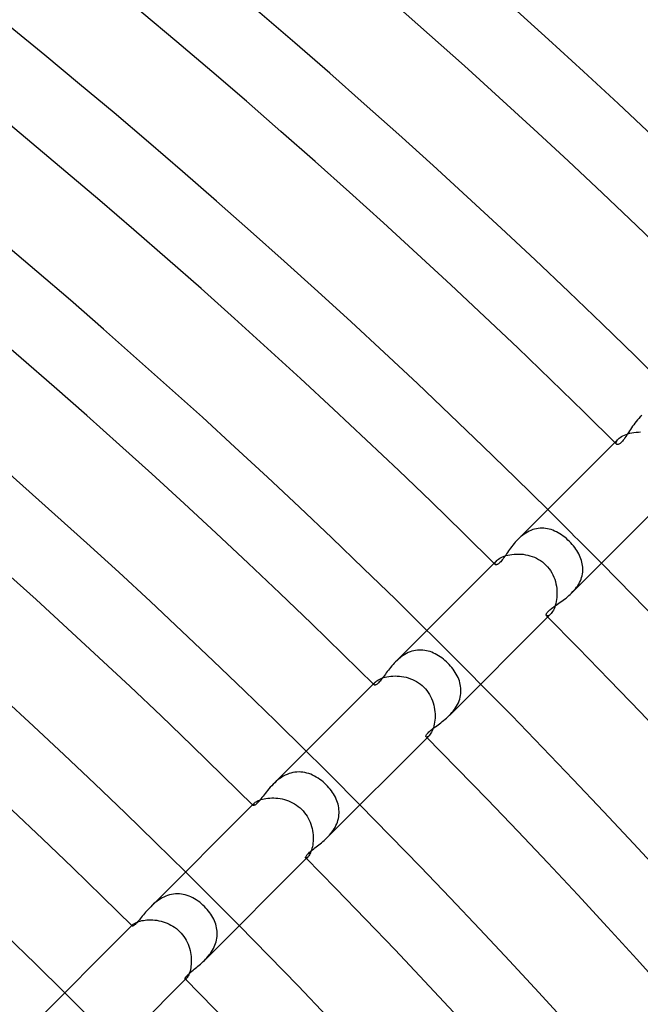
# Model space of a CAD drawing. Header units: millimetres. Extents: x -535 to 535, y -535 to 535.
# Tile 100 of 106: x 247 to 279, y 251 to 303. Entities that reach past the tile are written whole.
import ezdxf

# ---------------------------------------------------------------- set-up
doc = ezdxf.new("R2010")
doc.units = ezdxf.units.MM
doc.layers.add('HIDDEN', color=7, linetype='Continuous')
doc.layers.add('THICK', color=7, linetype='Continuous')

msp = doc.modelspace()

# ---------------------------------------------------------------- linework, layer by layer
at = {"layer": 'HIDDEN'}
for p, q in [((279.31, 282.135), (279.231, 282.06)), ((278.482, 281.144), (278.578, 281.176)), ((278.578, 281.176), (278.679, 281.204)), ((278.679, 281.204), (278.786, 281.228)), ((278.786, 281.228), (278.898, 281.247)), ((278.898, 281.247), (279.013, 281.26)), ((279.013, 281.26), (279.131, 281.268)), ((279.131, 281.268), (279.25, 281.269)), ((277.889, 280.718), (278.07, 280.899)), ((277.957, 280.681), (277.959, 280.716)), ((277.964, 280.652), (277.957, 280.681)), ((277.959, 280.716), (277.97, 280.756)), ((277.978, 280.63), (277.964, 280.652)), ((277.97, 280.756), (277.992, 280.801)), ((277.992, 280.801), (278.026, 280.849)), ((278.026, 280.849), (278.07, 280.899)), ((278.07, 280.899), (278.118, 280.942)), ((278.118, 280.942), (278.174, 280.985)), ((278.174, 280.985), (278.238, 281.028)), ((278.238, 281.028), (278.312, 281.069)), ((278.312, 281.069), (278.394, 281.108)), ((278.394, 281.108), (278.482, 281.144)), ((273.283, 275.999), (273.193, 275.945)), ((273.374, 276.046), (273.283, 275.999)), ((273.467, 276.088), (273.374, 276.046)), ((273.563, 276.124), (273.467, 276.088)), ((273.659, 276.153), (273.563, 276.124)), ((273.756, 276.175), (273.659, 276.153)), ((273.853, 276.191), (273.756, 276.175)), ((273.95, 276.201), (273.853, 276.191)), ((274.048, 276.203), (273.95, 276.201)), ((274.145, 276.2), (274.048, 276.203)), ((274.243, 276.19), (274.145, 276.2)), ((274.339, 276.174), (274.243, 276.19)), ((274.435, 276.152), (274.339, 276.174)), ((274.53, 276.124), (274.435, 276.152)), ((274.625, 276.091), (274.53, 276.124)), ((274.718, 276.052), (274.625, 276.091)), ((274.81, 276.009), (274.718, 276.052)), ((274.902, 275.96), (274.81, 276.009)), ((272.861, 275.687), (272.786, 275.615)), ((272.94, 275.757), (272.861, 275.687)), ((273.022, 275.824), (272.94, 275.757)), ((273.106, 275.887), (273.022, 275.824)), ((273.193, 275.945), (273.106, 275.887)), ((274.992, 275.907), (274.902, 275.96)), ((275.08, 275.849), (274.992, 275.907)), ((275.168, 275.787), (275.08, 275.849)), ((275.254, 275.721), (275.168, 275.787)), ((275.338, 275.651), (275.254, 275.721)), ((275.42, 275.578), (275.338, 275.651)), ((275.5, 275.5), (275.42, 275.578)), ((275.572, 275.426), (275.5, 275.5)), ((275.642, 275.348), (275.572, 275.426)), ((275.709, 275.268), (275.642, 275.348)), ((275.773, 275.186), (275.709, 275.268)), ((275.833, 275.104), (275.773, 275.186)), ((275.889, 275.02), (275.833, 275.104)), ((275.941, 274.936), (275.889, 275.02)), ((271.525, 274.354), (271.668, 274.497)), ((271.599, 274.408), (271.628, 274.451)), ((271.628, 274.451), (271.668, 274.497)), ((271.668, 274.497), (271.712, 274.536)), ((271.712, 274.536), (271.764, 274.576)), ((271.764, 274.576), (271.824, 274.615)), ((271.824, 274.615), (271.894, 274.654)), ((271.894, 274.654), (271.972, 274.691)), ((271.972, 274.691), (272.058, 274.725)), ((272.058, 274.725), (272.151, 274.755)), ((272.151, 274.755), (272.25, 274.782)), ((272.25, 274.782), (272.355, 274.804)), ((272.355, 274.804), (272.465, 274.822)), ((272.465, 274.822), (272.579, 274.834)), ((272.579, 274.834), (272.696, 274.84)), ((272.696, 274.84), (272.814, 274.841)), ((272.814, 274.841), (272.934, 274.835)), ((272.934, 274.835), (273.055, 274.824)), ((273.055, 274.824), (273.176, 274.806)), ((273.176, 274.806), (273.297, 274.781)), ((273.297, 274.781), (273.416, 274.75)), ((273.416, 274.75), (273.534, 274.712)), ((273.534, 274.712), (273.649, 274.668)), ((273.649, 274.668), (273.762, 274.617)), ((273.762, 274.617), (273.871, 274.559)), ((273.871, 274.559), (273.976, 274.494)), ((273.976, 274.494), (274.077, 274.422)), ((275.988, 274.851), (275.941, 274.936)), ((276.031, 274.765), (275.988, 274.851)), ((276.069, 274.68), (276.031, 274.765)), ((276.102, 274.593), (276.069, 274.68)), ((276.131, 274.507), (276.102, 274.593)), ((276.156, 274.419), (276.131, 274.507)), ((271.576, 274.336), (271.582, 274.37)), ((271.579, 274.309), (271.576, 274.336)), ((271.591, 274.289), (271.579, 274.309)), ((271.582, 274.37), (271.599, 274.408)), ((274.077, 274.422), (274.172, 274.345)), ((274.172, 274.345), (274.261, 274.261)), ((274.261, 274.261), (274.349, 274.167)), ((274.349, 274.167), (274.429, 274.068)), ((274.429, 274.068), (274.502, 273.964)), ((274.502, 273.964), (274.567, 273.856)), ((276.175, 274.331), (276.156, 274.419)), ((276.19, 274.241), (276.175, 274.331)), ((276.199, 274.152), (276.19, 274.241)), ((276.194, 273.879), (276.202, 273.97)), ((276.203, 274.061), (276.199, 274.152)), ((276.202, 273.97), (276.203, 274.061)), ((274.567, 273.856), (274.625, 273.744)), ((274.625, 273.744), (274.676, 273.629)), ((274.676, 273.629), (274.72, 273.512)), ((274.72, 273.512), (274.757, 273.392)), ((274.757, 273.392), (274.787, 273.271)), ((276.03, 273.342), (276.072, 273.43)), ((276.072, 273.43), (276.108, 273.519)), ((276.108, 273.519), (276.138, 273.608)), ((276.138, 273.608), (276.163, 273.698)), ((276.163, 273.698), (276.181, 273.788)), ((276.181, 273.788), (276.194, 273.879)), ((274.787, 273.271), (274.81, 273.15)), ((274.81, 273.15), (274.827, 273.028)), ((274.827, 273.028), (274.837, 272.907)), ((274.837, 272.907), (274.841, 272.787)), ((275.684, 272.858), (275.752, 272.934)), ((275.752, 272.934), (275.816, 273.011)), ((275.816, 273.011), (275.876, 273.091)), ((275.876, 273.091), (275.932, 273.172)), ((275.932, 273.172), (275.983, 273.256)), ((275.983, 273.256), (276.03, 273.342)), ((274.818, 272.441), (274.8, 272.334)), ((274.831, 272.553), (274.818, 272.441)), ((274.839, 272.669), (274.831, 272.553)), ((274.841, 272.787), (274.839, 272.669)), ((275.614, 272.786), (275.684, 272.858)), ((274.65, 271.886), (274.612, 271.819)), ((274.686, 271.961), (274.65, 271.886)), ((274.719, 272.044), (274.686, 271.961)), ((274.75, 272.135), (274.719, 272.044)), ((274.777, 272.232), (274.75, 272.135)), ((274.8, 272.334), (274.777, 272.232)), ((274.309, 271.579), (274.289, 271.591)), ((274.336, 271.575), (274.309, 271.579)), ((274.369, 271.582), (274.336, 271.575)), ((274.354, 271.525), (274.497, 271.668)), ((274.408, 271.599), (274.369, 271.582)), ((274.451, 271.627), (274.408, 271.599)), ((274.497, 271.668), (274.451, 271.627)), ((274.535, 271.71), (274.497, 271.668)), ((274.574, 271.76), (274.535, 271.71)), ((274.612, 271.819), (274.574, 271.76)), ((267.386, 269.76), (267.29, 269.74)), ((267.482, 269.773), (267.386, 269.76)), ((267.579, 269.78), (267.482, 269.773)), ((267.676, 269.781), (267.579, 269.78)), ((267.772, 269.775), (267.676, 269.781)), ((267.868, 269.764), (267.772, 269.775)), ((267.963, 269.747), (267.868, 269.764)), ((266.411, 269.237), (266.337, 269.166)), ((266.488, 269.307), (266.411, 269.237)), ((266.569, 269.374), (266.488, 269.307)), ((266.651, 269.437), (266.569, 269.374)), ((266.737, 269.496), (266.651, 269.437)), ((266.824, 269.55), (266.737, 269.496)), ((266.914, 269.599), (266.824, 269.55)), ((267.006, 269.644), (266.914, 269.599)), ((267.1, 269.682), (267.006, 269.644)), ((267.194, 269.714), (267.1, 269.682)), ((267.29, 269.74), (267.194, 269.714)), ((268.058, 269.724), (267.963, 269.747)), ((268.151, 269.696), (268.058, 269.724)), ((268.244, 269.663), (268.151, 269.696)), ((268.335, 269.624), (268.244, 269.663)), ((268.425, 269.581), (268.335, 269.624)), ((268.514, 269.534), (268.425, 269.581)), ((268.602, 269.482), (268.514, 269.534)), ((268.688, 269.426), (268.602, 269.482)), ((268.773, 269.366), (268.688, 269.426)), ((268.855, 269.302), (268.773, 269.366)), ((268.936, 269.235), (268.855, 269.302)), ((269.015, 269.164), (268.936, 269.235)), ((269.091, 269.091), (269.015, 269.164)), ((269.164, 269.015), (269.091, 269.091)), ((269.234, 268.937), (269.164, 269.015)), ((269.301, 268.856), (269.234, 268.937)), ((269.365, 268.773), (269.301, 268.856)), ((269.425, 268.689), (269.365, 268.773)), ((265.35, 268.165), (265.402, 268.199)), ((265.402, 268.199), (265.463, 268.233)), ((265.463, 268.233), (265.532, 268.266)), ((265.532, 268.266), (265.608, 268.297)), ((265.608, 268.297), (265.691, 268.326)), ((265.691, 268.326), (265.781, 268.351)), ((265.781, 268.351), (265.878, 268.373)), ((265.878, 268.373), (265.979, 268.391)), ((265.979, 268.391), (266.085, 268.404)), ((266.085, 268.404), (266.194, 268.412)), ((266.194, 268.412), (266.306, 268.415)), ((266.306, 268.415), (266.42, 268.412)), ((266.42, 268.412), (266.536, 268.404)), ((266.536, 268.404), (266.652, 268.39)), ((266.652, 268.39), (266.769, 268.37)), ((266.769, 268.37), (266.885, 268.344)), ((266.885, 268.344), (267.001, 268.311)), ((267.001, 268.311), (267.114, 268.272)), ((267.114, 268.272), (267.226, 268.227)), ((267.226, 268.227), (267.335, 268.176)), ((269.481, 268.604), (269.425, 268.689)), ((269.533, 268.516), (269.481, 268.604)), ((269.58, 268.427), (269.533, 268.516)), ((269.624, 268.337), (269.58, 268.427)), ((269.662, 268.246), (269.624, 268.337)), ((269.695, 268.154), (269.662, 268.246)), ((265.161, 267.99), (265.269, 268.098)), ((265.197, 267.978), (265.203, 268.003)), ((265.199, 267.959), (265.197, 267.978)), ((265.207, 267.944), (265.199, 267.959)), ((265.203, 268.003), (265.216, 268.031)), ((265.216, 268.031), (265.238, 268.063)), ((265.238, 268.063), (265.269, 268.097)), ((265.269, 268.097), (265.305, 268.131)), ((265.305, 268.131), (265.35, 268.165)), ((267.335, 268.176), (267.441, 268.118)), ((267.441, 268.118), (267.543, 268.054)), ((267.543, 268.054), (267.641, 267.983)), ((267.641, 267.983), (267.735, 267.906)), ((267.735, 267.906), (267.823, 267.823)), ((267.823, 267.823), (267.906, 267.734)), ((267.906, 267.734), (267.983, 267.641)), ((269.723, 268.06), (269.695, 268.154)), ((269.746, 267.966), (269.723, 268.06)), ((269.764, 267.871), (269.746, 267.966)), ((269.775, 267.775), (269.764, 267.871)), ((269.781, 267.678), (269.775, 267.775)), ((267.983, 267.641), (268.054, 267.542)), ((268.054, 267.542), (268.119, 267.44)), ((268.119, 267.44), (268.177, 267.333)), ((268.177, 267.333), (268.228, 267.224)), ((268.228, 267.224), (268.273, 267.112)), ((269.683, 267.101), (269.715, 267.197)), ((269.715, 267.197), (269.741, 267.293)), ((269.741, 267.293), (269.76, 267.389)), ((269.76, 267.389), (269.773, 267.486)), ((269.773, 267.486), (269.78, 267.582)), ((269.78, 267.582), (269.781, 267.678)), ((268.273, 267.112), (268.312, 266.998)), ((268.312, 266.998), (268.344, 266.883)), ((268.344, 266.883), (268.37, 266.766)), ((268.37, 266.766), (268.39, 266.65)), ((268.39, 266.65), (268.404, 266.533)), ((269.374, 266.569), (269.438, 266.652)), ((269.438, 266.652), (269.497, 266.739)), ((269.497, 266.739), (269.551, 266.826)), ((269.551, 266.826), (269.601, 266.916)), ((269.601, 266.916), (269.644, 267.008)), ((269.644, 267.008), (269.683, 267.101)), ((268.404, 266.533), (268.412, 266.418)), ((268.412, 266.191), (268.404, 266.082)), ((268.412, 266.418), (268.415, 266.303)), ((268.415, 266.303), (268.412, 266.191)), ((269.166, 266.338), (269.238, 266.412)), ((269.238, 266.412), (269.307, 266.489)), ((269.307, 266.489), (269.374, 266.569)), ((268.297, 265.607), (268.266, 265.531)), ((268.325, 265.69), (268.297, 265.607)), ((268.351, 265.78), (268.325, 265.69)), ((268.373, 265.876), (268.351, 265.78)), ((268.39, 265.976), (268.373, 265.876)), ((268.404, 266.082), (268.39, 265.976)), ((267.959, 265.199), (267.944, 265.207)), ((267.978, 265.197), (267.959, 265.199)), ((268.003, 265.203), (267.978, 265.197)), ((267.99, 265.161), (268.098, 265.269)), ((268.031, 265.216), (268.003, 265.203)), ((268.063, 265.238), (268.031, 265.216)), ((268.097, 265.269), (268.063, 265.238)), ((268.13, 265.305), (268.097, 265.269)), ((268.165, 265.35), (268.13, 265.305)), ((268.199, 265.402), (268.165, 265.35)), ((268.233, 265.462), (268.199, 265.402)), ((268.266, 265.531), (268.233, 265.462)), ((260.319, 263.071), (260.226, 263.007)), ((260.415, 263.129), (260.319, 263.071)), ((260.514, 263.182), (260.415, 263.129)), ((260.615, 263.229), (260.514, 263.182)), ((260.718, 263.268), (260.615, 263.229)), ((260.822, 263.301), (260.718, 263.268)), ((260.926, 263.326), (260.822, 263.301)), ((261.032, 263.344), (260.926, 263.326)), ((261.138, 263.354), (261.032, 263.344)), ((261.244, 263.358), (261.138, 263.354)), ((261.349, 263.354), (261.244, 263.358)), ((261.453, 263.342), (261.349, 263.354)), ((261.557, 263.325), (261.453, 263.342)), ((261.66, 263.3), (261.557, 263.325)), ((261.761, 263.27), (261.66, 263.3)), ((261.862, 263.233), (261.761, 263.27)), ((261.96, 263.191), (261.862, 263.233)), ((262.058, 263.143), (261.96, 263.191)), ((262.153, 263.09), (262.058, 263.143)), ((262.247, 263.032), (262.153, 263.09)), ((262.338, 262.969), (262.247, 263.032)), ((259.965, 262.791), (259.885, 262.714)), ((260.049, 262.866), (259.965, 262.791)), ((260.136, 262.939), (260.049, 262.866)), ((260.226, 263.007), (260.136, 262.939)), ((262.428, 262.902), (262.338, 262.969)), ((262.514, 262.832), (262.428, 262.902)), ((262.598, 262.757), (262.514, 262.832)), ((262.679, 262.679), (262.598, 262.757)), ((262.752, 262.604), (262.679, 262.679)), ((262.821, 262.526), (262.752, 262.604)), ((262.887, 262.447), (262.821, 262.526)), ((259.501, 261.962), (259.599, 261.976)), ((259.599, 261.976), (259.701, 261.985)), ((259.701, 261.985), (259.807, 261.99)), ((259.807, 261.99), (259.915, 261.99)), ((259.915, 261.99), (260.025, 261.984)), ((260.025, 261.984), (260.136, 261.974)), ((260.136, 261.974), (260.249, 261.957)), ((262.95, 262.365), (262.887, 262.447)), ((263.008, 262.282), (262.95, 262.365)), ((263.063, 262.197), (263.008, 262.282)), ((263.114, 262.11), (263.063, 262.197)), ((263.161, 262.022), (263.114, 262.11)), ((263.203, 261.933), (263.161, 262.022)), ((258.797, 261.626), (258.873, 261.702)), ((258.821, 261.619), (258.825, 261.636)), ((258.822, 261.606), (258.821, 261.619)), ((258.827, 261.596), (258.822, 261.606)), ((258.825, 261.636), (258.835, 261.655)), ((258.835, 261.655), (258.851, 261.678)), ((258.851, 261.678), (258.873, 261.702)), ((258.873, 261.702), (258.904, 261.729)), ((258.904, 261.729), (258.941, 261.758)), ((258.941, 261.758), (258.986, 261.787)), ((258.986, 261.787), (259.038, 261.817)), ((259.038, 261.817), (259.098, 261.846)), ((259.098, 261.846), (259.166, 261.874)), ((259.166, 261.874), (259.24, 261.9)), ((259.24, 261.9), (259.321, 261.924)), ((259.321, 261.924), (259.408, 261.945)), ((259.408, 261.945), (259.501, 261.962)), ((260.249, 261.957), (260.362, 261.935)), ((260.362, 261.935), (260.474, 261.907)), ((260.474, 261.907), (260.586, 261.874)), ((260.586, 261.874), (260.696, 261.834)), ((260.696, 261.834), (260.804, 261.788)), ((260.804, 261.788), (260.91, 261.736)), ((260.91, 261.736), (261.013, 261.679)), ((261.013, 261.679), (261.112, 261.615)), ((261.112, 261.615), (261.208, 261.545)), ((261.208, 261.545), (261.3, 261.469)), ((261.3, 261.469), (261.387, 261.387)), ((263.24, 261.842), (263.203, 261.933)), ((263.273, 261.751), (263.24, 261.842)), ((263.301, 261.658), (263.273, 261.751)), ((263.323, 261.565), (263.301, 261.658)), ((263.34, 261.471), (263.323, 261.565)), ((263.351, 261.376), (263.34, 261.471)), ((261.387, 261.387), (261.466, 261.302)), ((261.466, 261.302), (261.541, 261.213)), ((261.541, 261.213), (261.61, 261.119)), ((261.61, 261.119), (261.673, 261.021)), ((261.673, 261.021), (261.731, 260.92)), ((263.32, 260.899), (263.339, 260.995)), ((263.339, 260.995), (263.351, 261.091)), ((263.357, 261.281), (263.351, 261.376)), ((263.351, 261.091), (263.357, 261.186)), ((263.357, 261.186), (263.357, 261.281)), ((261.731, 260.92), (261.783, 260.816)), ((261.783, 260.816), (261.829, 260.709)), ((261.829, 260.709), (261.869, 260.6)), ((261.869, 260.6), (261.903, 260.489)), ((261.903, 260.489), (261.932, 260.377)), ((263.092, 260.353), (263.143, 260.44)), ((263.143, 260.44), (263.19, 260.529)), ((263.19, 260.529), (263.231, 260.62)), ((263.231, 260.62), (263.266, 260.712)), ((263.266, 260.712), (263.296, 260.805)), ((263.296, 260.805), (263.32, 260.899)), ((261.932, 260.377), (261.955, 260.265)), ((261.955, 260.265), (261.972, 260.152)), ((261.972, 260.152), (261.983, 260.041)), ((261.983, 260.041), (261.989, 259.93)), ((261.989, 259.93), (261.99, 259.822)), ((262.714, 259.886), (262.783, 259.957)), ((262.783, 259.957), (262.851, 260.031)), ((262.851, 260.031), (262.916, 260.107)), ((262.916, 260.107), (262.978, 260.187)), ((262.978, 260.187), (263.037, 260.268)), ((263.037, 260.268), (263.092, 260.353)), ((261.947, 259.42), (261.927, 259.331)), ((261.965, 259.514), (261.947, 259.42)), ((261.978, 259.612), (261.965, 259.514)), ((261.986, 259.715), (261.978, 259.612)), ((261.99, 259.822), (261.986, 259.715)), ((261.626, 258.797), (261.702, 258.874)), ((261.702, 258.873), (261.678, 258.852)), ((261.73, 258.904), (261.702, 258.873)), ((261.759, 258.943), (261.73, 258.904)), ((261.789, 258.989), (261.759, 258.943)), ((261.819, 259.042), (261.789, 258.989)), ((261.848, 259.103), (261.819, 259.042)), ((261.876, 259.172), (261.848, 259.103)), ((261.903, 259.248), (261.876, 259.172)), ((261.927, 259.331), (261.903, 259.248)), ((261.606, 258.821), (261.596, 258.827)), ((261.62, 258.821), (261.606, 258.821)), ((261.636, 258.826), (261.62, 258.821)), ((261.656, 258.836), (261.636, 258.826)), ((261.678, 258.852), (261.656, 258.836)), ((254.22, 256.81), (254.121, 256.767)), ((254.32, 256.848), (254.22, 256.81)), ((254.423, 256.879), (254.32, 256.848)), ((254.526, 256.903), (254.423, 256.879)), ((254.63, 256.92), (254.526, 256.903)), ((254.733, 256.93), (254.63, 256.92)), ((254.837, 256.933), (254.733, 256.93)), ((254.941, 256.929), (254.837, 256.933)), ((255.045, 256.918), (254.941, 256.929)), ((255.148, 256.901), (255.045, 256.918)), ((255.25, 256.878), (255.148, 256.901)), ((255.35, 256.848), (255.25, 256.878)), ((255.45, 256.813), (255.35, 256.848)), ((255.548, 256.771), (255.45, 256.813)), ((253.506, 256.332), (253.43, 256.259)), ((253.584, 256.404), (253.506, 256.332)), ((253.666, 256.473), (253.584, 256.404)), ((253.751, 256.54), (253.666, 256.473)), ((253.839, 256.603), (253.751, 256.54)), ((253.931, 256.663), (253.839, 256.603)), ((254.025, 256.718), (253.931, 256.663)), ((254.121, 256.767), (254.025, 256.718)), ((255.645, 256.725), (255.548, 256.771)), ((255.74, 256.673), (255.645, 256.725)), ((255.833, 256.616), (255.74, 256.673)), ((255.925, 256.555), (255.833, 256.616)), ((256.014, 256.489), (255.925, 256.555)), ((256.1, 256.418), (256.014, 256.489)), ((256.184, 256.344), (256.1, 256.418)), ((256.266, 256.266), (256.184, 256.344)), ((256.34, 256.189), (256.266, 256.266)), ((256.411, 256.109), (256.34, 256.189)), ((256.478, 256.027), (256.411, 256.109)), ((256.541, 255.943), (256.478, 256.027)), ((256.6, 255.858), (256.541, 255.943)), ((256.654, 255.772), (256.6, 255.858)), ((256.703, 255.685), (256.654, 255.772)), ((252.433, 255.262), (252.482, 255.31)), ((252.447, 255.259), (252.451, 255.269)), ((252.447, 255.25), (252.447, 255.259)), ((252.45, 255.245), (252.447, 255.25)), ((252.451, 255.269), (252.457, 255.281)), ((252.457, 255.281), (252.468, 255.295)), ((252.468, 255.295), (252.482, 255.31)), ((252.482, 255.31), (252.506, 255.332)), ((252.506, 255.332), (252.538, 255.356)), ((252.538, 255.356), (252.576, 255.381)), ((252.576, 255.381), (252.622, 255.407)), ((252.622, 255.407), (252.676, 255.432)), ((252.676, 255.432), (252.737, 255.458)), ((252.737, 255.458), (252.804, 255.481)), ((252.804, 255.481), (252.878, 255.503)), ((252.878, 255.503), (252.959, 255.523)), ((252.959, 255.523), (253.045, 255.539)), ((253.045, 255.539), (253.137, 255.553)), ((253.137, 255.553), (253.233, 255.562)), ((253.233, 255.562), (253.333, 255.567)), ((253.333, 255.567), (253.435, 255.568)), ((253.435, 255.568), (253.54, 255.564)), ((253.54, 255.564), (253.647, 255.555)), ((253.647, 255.555), (253.755, 255.541)), ((253.755, 255.541), (253.864, 255.522)), ((253.864, 255.522), (253.973, 255.498)), ((253.973, 255.498), (254.081, 255.468)), ((254.081, 255.468), (254.188, 255.432)), ((254.188, 255.432), (254.293, 255.391)), ((254.293, 255.391), (254.397, 255.345)), ((254.397, 255.345), (254.498, 255.293)), ((254.498, 255.293), (254.596, 255.235)), ((254.596, 255.235), (254.691, 255.172)), ((256.748, 255.598), (256.703, 255.685)), ((256.788, 255.51), (256.748, 255.598)), ((256.823, 255.422), (256.788, 255.51)), ((256.854, 255.333), (256.823, 255.422)), ((256.88, 255.243), (256.854, 255.333)), ((256.9, 255.152), (256.88, 255.243)), ((254.691, 255.172), (254.783, 255.104)), ((254.783, 255.104), (254.87, 255.031)), ((254.87, 255.031), (254.953, 254.953)), ((254.953, 254.953), (255.033, 254.868)), ((255.033, 254.868), (255.107, 254.778)), ((255.107, 254.778), (255.177, 254.685)), ((256.916, 255.061), (256.9, 255.152)), ((256.927, 254.969), (256.916, 255.061)), ((256.926, 254.688), (256.932, 254.782)), ((256.932, 254.876), (256.927, 254.969)), ((256.932, 254.782), (256.932, 254.876)), ((255.177, 254.685), (255.24, 254.588)), ((255.24, 254.588), (255.298, 254.489)), ((255.298, 254.489), (255.35, 254.386)), ((255.35, 254.386), (255.396, 254.281)), ((255.396, 254.281), (255.437, 254.174)), ((256.775, 254.138), (256.814, 254.228)), ((256.814, 254.228), (256.847, 254.319)), ((256.847, 254.319), (256.875, 254.41)), ((256.875, 254.41), (256.898, 254.502)), ((256.898, 254.502), (256.915, 254.595)), ((256.915, 254.595), (256.926, 254.688)), ((255.437, 254.174), (255.472, 254.067)), ((255.472, 254.067), (255.501, 253.958)), ((255.501, 253.958), (255.525, 253.849)), ((255.525, 253.849), (255.544, 253.74)), ((255.544, 253.74), (255.557, 253.632)), ((256.455, 253.644), (256.517, 253.721)), ((256.517, 253.721), (256.576, 253.8)), ((256.576, 253.8), (256.631, 253.881)), ((256.631, 253.881), (256.683, 253.964)), ((256.683, 253.964), (256.731, 254.05)), ((256.731, 254.05), (256.775, 254.138)), ((255.561, 253.219), (255.551, 253.124)), ((255.557, 253.632), (255.565, 253.525)), ((255.567, 253.318), (255.561, 253.219)), ((255.565, 253.525), (255.568, 253.42)), ((255.568, 253.42), (255.567, 253.318)), ((256.259, 253.43), (256.325, 253.499)), ((256.325, 253.499), (256.391, 253.57)), ((256.391, 253.57), (256.455, 253.644)), ((255.43, 252.671), (255.405, 252.619)), ((255.455, 252.73), (255.43, 252.671)), ((255.479, 252.796), (255.455, 252.73)), ((255.501, 252.87), (255.479, 252.796)), ((255.521, 252.949), (255.501, 252.87)), ((255.537, 253.034), (255.521, 252.949)), ((255.551, 253.124), (255.537, 253.034)), ((255.25, 252.447), (255.245, 252.45)), ((255.259, 252.447), (255.25, 252.447)), ((255.269, 252.45), (255.259, 252.447)), ((255.262, 252.433), (255.31, 252.482)), ((255.281, 252.457), (255.269, 252.45)), ((255.295, 252.467), (255.281, 252.457)), ((255.31, 252.481), (255.295, 252.467)), ((255.332, 252.505), (255.31, 252.481)), ((255.355, 252.536), (255.332, 252.505)), ((255.38, 252.574), (255.355, 252.536)), ((255.405, 252.619), (255.38, 252.574))]:
    msp.add_line(p, q, dxfattribs=at)
for radius, start, end in [(390, 44.70618, 45.2938), (381, 44.69925, 45.30079), (372, 44.69197, 45.30807), (363, 44.68429, 45.31569), (354, 44.67627, 45.32371)]:
    msp.add_arc((0, 0), radius, start, end, dxfattribs=at)
at = {"layer": 'THICK'}
for p, q in [((278.95, 281.737), (278.887, 281.653)), ((279.016, 281.82), (278.95, 281.737)), ((279.085, 281.902), (279.016, 281.82)), ((279.156, 281.982), (279.085, 281.902)), ((279.231, 282.06), (279.156, 281.982)), ((278.563, 281.173), (278.515, 281.1)), ((278.612, 281.249), (278.563, 281.173)), ((278.663, 281.327), (278.612, 281.249)), ((278.715, 281.406), (278.663, 281.327)), ((278.77, 281.488), (278.715, 281.406)), ((278.827, 281.57), (278.77, 281.488)), ((278.887, 281.653), (278.827, 281.57)), ((272.787, 275.615), (277.889, 280.718)), ((278.17, 280.67), (278.134, 280.645)), ((278.208, 280.702), (278.17, 280.67)), ((278.248, 280.741), (278.208, 280.702)), ((278.29, 280.787), (278.248, 280.741)), ((278.333, 280.84), (278.29, 280.787)), ((278.378, 280.898), (278.333, 280.84)), ((278.423, 280.962), (278.378, 280.898)), ((278.468, 281.029), (278.423, 280.962)), ((278.515, 281.1), (278.468, 281.029)), ((277.995, 280.618), (277.978, 280.63)), ((278.016, 280.611), (277.995, 280.618)), ((278.041, 280.61), (278.016, 280.611)), ((278.069, 280.615), (278.041, 280.61)), ((278.101, 280.627), (278.069, 280.615)), ((278.134, 280.645), (278.101, 280.627)), ((275.615, 272.787), (280.718, 277.889)), ((272.645, 275.464), (272.579, 275.387)), ((272.714, 275.54), (272.645, 275.464)), ((272.786, 275.615), (272.714, 275.54)), ((272.289, 275.003), (272.238, 274.929)), ((272.342, 275.078), (272.289, 275.003)), ((272.397, 275.154), (272.342, 275.078)), ((272.455, 275.231), (272.397, 275.154)), ((272.516, 275.309), (272.455, 275.231)), ((272.579, 275.387), (272.516, 275.309)), ((271.874, 274.437), (271.834, 274.396)), ((271.915, 274.484), (271.874, 274.437)), ((271.958, 274.537), (271.915, 274.484)), ((272.002, 274.595), (271.958, 274.537)), ((272.047, 274.656), (272.002, 274.595)), ((272.093, 274.72), (272.047, 274.656)), ((272.14, 274.788), (272.093, 274.72)), ((272.188, 274.858), (272.14, 274.788)), ((272.238, 274.929), (272.188, 274.858)), ((266.338, 269.167), (271.525, 274.354)), ((271.605, 274.279), (271.591, 274.289)), ((271.623, 274.274), (271.605, 274.279)), ((271.645, 274.275), (271.623, 274.274)), ((271.67, 274.28), (271.645, 274.275)), ((271.698, 274.291), (271.67, 274.28)), ((271.729, 274.308), (271.698, 274.291)), ((271.762, 274.331), (271.729, 274.308)), ((271.797, 274.361), (271.762, 274.331)), ((271.834, 274.396), (271.797, 274.361)), ((275.014, 272.297), (275.089, 272.35)), ((275.089, 272.35), (275.164, 272.405)), ((275.164, 272.405), (275.24, 272.462)), ((275.24, 272.462), (275.317, 272.522)), ((275.317, 272.522), (275.393, 272.584)), ((275.393, 272.584), (275.468, 272.649)), ((275.468, 272.649), (275.542, 272.716)), ((275.542, 272.716), (275.614, 272.786)), ((274.385, 271.824), (274.422, 271.86)), ((274.422, 271.86), (274.463, 271.897)), ((274.463, 271.897), (274.509, 271.936)), ((274.509, 271.936), (274.56, 271.976)), ((274.56, 271.976), (274.615, 272.017)), ((274.615, 272.017), (274.674, 272.06)), ((274.674, 272.06), (274.737, 272.104)), ((274.737, 272.104), (274.802, 272.15)), ((274.802, 272.15), (274.871, 272.197)), ((274.871, 272.197), (274.942, 272.246)), ((274.942, 272.246), (275.014, 272.297)), ((269.167, 266.338), (274.354, 271.525)), ((274.274, 271.633), (274.276, 271.653)), ((274.276, 271.616), (274.274, 271.633)), ((274.276, 271.653), (274.282, 271.675)), ((274.281, 271.602), (274.276, 271.616)), ((274.289, 271.591), (274.281, 271.602)), ((274.282, 271.675), (274.292, 271.7)), ((274.292, 271.7), (274.308, 271.728)), ((274.308, 271.728), (274.328, 271.757)), ((274.328, 271.757), (274.354, 271.79)), ((274.354, 271.79), (274.385, 271.824)), ((265.953, 268.719), (265.898, 268.646)), ((266.011, 268.793), (265.953, 268.719)), ((266.071, 268.868), (266.011, 268.793)), ((266.133, 268.943), (266.071, 268.868)), ((266.198, 269.018), (266.133, 268.943)), ((266.266, 269.093), (266.198, 269.018)), ((266.337, 269.166), (266.266, 269.093)), ((265.562, 268.198), (265.519, 268.146)), ((265.607, 268.254), (265.562, 268.198)), ((265.652, 268.313), (265.607, 268.254)), ((265.699, 268.375), (265.652, 268.313)), ((265.746, 268.439), (265.699, 268.375)), ((265.795, 268.506), (265.746, 268.439)), ((265.846, 268.575), (265.795, 268.506)), ((265.898, 268.646), (265.846, 268.575)), ((259.886, 262.715), (265.161, 267.99)), ((265.218, 267.937), (265.207, 267.944)), ((265.233, 267.934), (265.218, 267.937)), ((265.252, 267.935), (265.233, 267.934)), ((265.274, 267.94), (265.252, 267.935)), ((265.299, 267.951), (265.274, 267.94)), ((265.329, 267.968), (265.299, 267.951)), ((265.361, 267.991), (265.329, 267.968)), ((265.397, 268.02), (265.361, 267.991)), ((265.436, 268.056), (265.397, 268.02)), ((265.477, 268.099), (265.436, 268.056)), ((265.519, 268.146), (265.477, 268.099)), ((268.866, 266.069), (268.942, 266.132)), ((268.942, 266.132), (269.017, 266.198)), ((269.017, 266.198), (269.093, 266.266)), ((269.093, 266.266), (269.166, 266.338)), ((268.245, 265.6), (268.305, 265.646)), ((268.305, 265.646), (268.368, 265.693)), ((268.368, 265.693), (268.433, 265.741)), ((268.433, 265.741), (268.5, 265.791)), ((268.5, 265.791), (268.57, 265.842)), ((268.57, 265.842), (268.642, 265.895)), ((268.642, 265.895), (268.715, 265.951)), ((268.715, 265.951), (268.79, 266.009)), ((268.79, 266.009), (268.866, 266.069)), ((262.715, 259.886), (267.99, 265.161)), ((267.934, 265.233), (267.935, 265.251)), ((267.937, 265.218), (267.934, 265.233)), ((267.935, 265.251), (267.94, 265.272)), ((267.944, 265.207), (267.937, 265.218)), ((267.94, 265.272), (267.95, 265.297)), ((267.95, 265.297), (267.965, 265.324)), ((267.965, 265.324), (267.987, 265.356)), ((267.987, 265.356), (268.014, 265.39)), ((268.014, 265.39), (268.048, 265.427)), ((268.048, 265.427), (268.089, 265.468)), ((268.089, 265.468), (268.137, 265.511)), ((268.137, 265.511), (268.189, 265.555)), ((268.189, 265.555), (268.245, 265.6)), ((259.732, 262.55), (259.66, 262.468)), ((259.807, 262.633), (259.732, 262.55)), ((259.885, 262.714), (259.807, 262.633)), ((259.293, 262.007), (259.241, 261.941)), ((259.348, 262.077), (259.293, 262.007)), ((259.404, 262.15), (259.348, 262.077)), ((259.464, 262.226), (259.404, 262.15)), ((259.526, 262.305), (259.464, 262.226)), ((259.591, 262.386), (259.526, 262.305)), ((259.66, 262.468), (259.591, 262.386)), ((253.43, 256.259), (258.797, 261.626)), ((258.837, 261.591), (258.827, 261.596)), ((258.851, 261.589), (258.837, 261.591)), ((258.869, 261.592), (258.851, 261.589)), ((258.892, 261.6), (258.869, 261.592)), ((258.918, 261.614), (258.892, 261.6)), ((258.948, 261.633), (258.918, 261.614)), ((258.981, 261.659), (258.948, 261.633)), ((259.018, 261.692), (258.981, 261.659)), ((259.058, 261.73), (259.018, 261.692)), ((259.1, 261.775), (259.058, 261.73)), ((259.145, 261.825), (259.1, 261.775)), ((259.192, 261.88), (259.145, 261.825)), ((259.241, 261.941), (259.192, 261.88)), ((262.087, 259.356), (262.153, 259.406)), ((262.153, 259.406), (262.219, 259.458)), ((262.219, 259.458), (262.288, 259.512)), ((262.288, 259.512), (262.358, 259.568)), ((262.358, 259.568), (262.428, 259.626)), ((262.428, 259.626), (262.5, 259.687)), ((262.5, 259.687), (262.572, 259.75)), ((262.572, 259.75), (262.643, 259.817)), ((262.643, 259.817), (262.714, 259.886)), ((261.589, 258.851), (261.592, 258.869)), ((261.592, 258.869), (261.6, 258.891)), ((261.6, 258.891), (261.613, 258.916)), ((261.613, 258.916), (261.631, 258.944)), ((261.631, 258.944), (261.654, 258.975)), ((261.654, 258.975), (261.683, 259.009)), ((261.683, 259.009), (261.717, 259.045)), ((261.717, 259.045), (261.757, 259.084)), ((261.757, 259.084), (261.802, 259.125)), ((261.802, 259.125), (261.852, 259.168)), ((261.852, 259.168), (261.906, 259.213)), ((261.906, 259.213), (261.964, 259.259)), ((261.964, 259.259), (262.024, 259.307)), ((262.024, 259.307), (262.087, 259.356)), ((256.259, 253.431), (261.626, 258.797)), ((261.591, 258.837), (261.589, 258.851)), ((261.596, 258.827), (261.591, 258.837)), ((252.987, 255.754), (252.933, 255.688)), ((253.042, 255.822), (252.987, 255.754)), ((253.1, 255.892), (253.042, 255.822)), ((253.16, 255.963), (253.1, 255.892)), ((253.223, 256.036), (253.16, 255.963)), ((253.289, 256.11), (253.223, 256.036)), ((253.358, 256.184), (253.289, 256.11)), ((253.43, 256.259), (253.358, 256.184)), ((246.97, 249.798), (252.433, 255.262)), ((252.459, 255.24), (252.45, 255.245)), ((252.474, 255.241), (252.459, 255.24)), ((252.493, 255.247), (252.474, 255.241)), ((252.516, 255.259), (252.493, 255.247)), ((252.544, 255.276), (252.516, 255.259)), ((252.576, 255.3), (252.544, 255.276)), ((252.611, 255.329), (252.576, 255.3)), ((252.649, 255.365), (252.611, 255.329)), ((252.691, 255.407), (252.649, 255.365)), ((252.736, 255.455), (252.691, 255.407)), ((252.782, 255.507), (252.736, 255.455)), ((252.831, 255.564), (252.782, 255.507)), ((252.881, 255.625), (252.831, 255.564)), ((252.933, 255.688), (252.881, 255.625)), ((255.917, 253.121), (255.985, 253.179)), ((255.985, 253.179), (256.053, 253.238)), ((256.053, 253.238), (256.122, 253.299)), ((256.122, 253.299), (256.19, 253.363)), ((256.19, 253.363), (256.259, 253.43)), ((255.335, 252.617), (255.368, 252.652)), ((255.368, 252.652), (255.406, 252.689)), ((255.406, 252.689), (255.448, 252.729)), ((255.448, 252.729), (255.495, 252.772)), ((255.495, 252.772), (255.547, 252.816)), ((255.547, 252.816), (255.603, 252.863)), ((255.603, 252.863), (255.661, 252.911)), ((255.661, 252.911), (255.722, 252.961)), ((255.722, 252.961), (255.786, 253.013)), ((255.786, 253.013), (255.851, 253.066)), ((255.851, 253.066), (255.917, 253.121)), ((249.798, 246.97), (255.262, 252.433)), ((255.241, 252.47), (255.245, 252.486)), ((255.241, 252.458), (255.241, 252.47)), ((255.245, 252.45), (255.241, 252.458)), ((255.245, 252.486), (255.253, 252.505)), ((255.253, 252.505), (255.266, 252.528)), ((255.266, 252.528), (255.284, 252.555)), ((255.284, 252.555), (255.307, 252.585)), ((255.307, 252.585), (255.335, 252.617))]:
    msp.add_line(p, q, dxfattribs=at)
for radius, start, end in [(426, 45.26899, 89.73098), (422, 45.23628, 89.76375), (417, 45.27478, 89.72519), (413, 45.24848, 89.75149), (408, 45.28085, 89.71912), (404, 45.2604, 89.73963), (399, 45.28721, 89.71281), (395, 45.27192, 89.72806), (390, 45.2938, 89.70617), (386, 45.2832, 89.71683), (381, 45.30079, 89.69924), (377, 45.29415, 89.70582), (372, 45.30807, 89.69196), (368, 45.30486, 89.69511), (363, 45.31569, 89.68434), (359, 45.31529, 89.68468), (354, 45.32371, 89.67632), (390, 0.29381, 44.70618), (386, 0.28316, 44.71683), (381, 0.30075, 44.69925), (377, 0.29416, 44.70583), (372, 0.30802, 44.69197), (368, 0.30487, 44.69512), (363, 0.3157, 44.68429), (359, 0.3153, 44.68469)]:
    msp.add_arc((0, 0), radius, start, end, dxfattribs=at)

doc.saveas('drawing.dxf')
